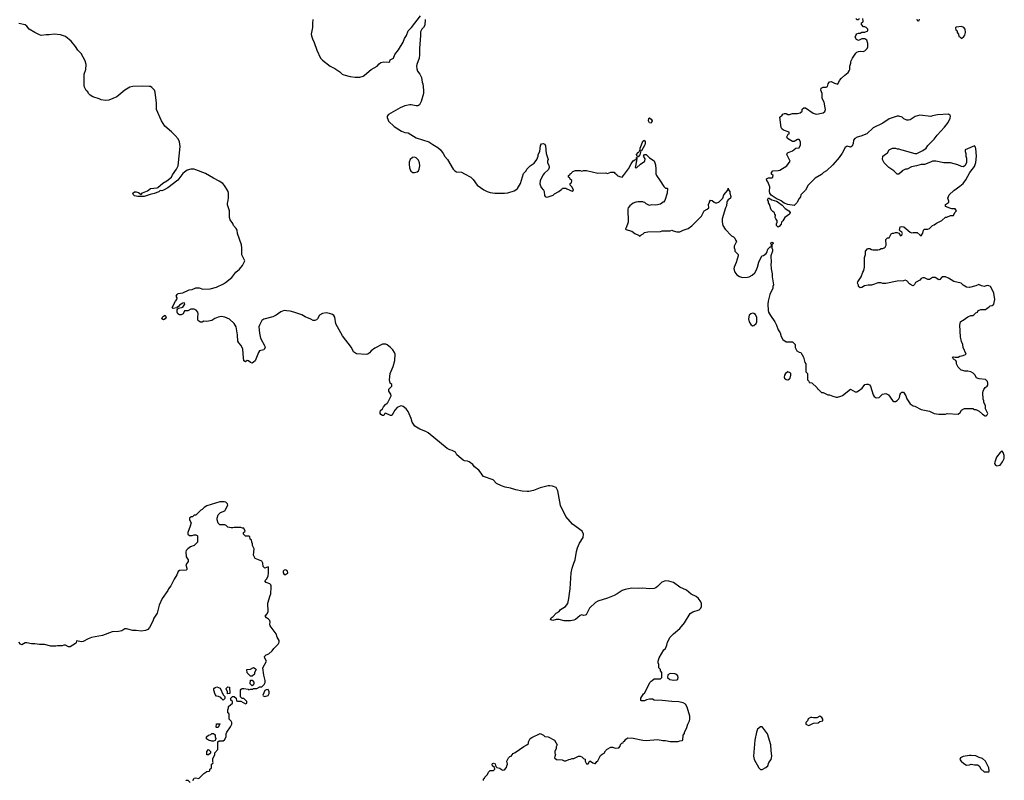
# Model space of a CAD drawing. Header units: inches. Extents: x 2386215 to 2556187, y 580866 to 760840.
# Tile 18 of 203: x 2476682 to 2488922, y 612810 to 622268. Entities that reach past the tile are written whole.
import ezdxf

# ---------------------------------------------------------------- set-up
doc = ezdxf.new("R2010")
doc.units = ezdxf.units.IN
doc.header["$MEASUREMENT"] = 0
for name, color, linetype in [('C4671', 7, 'Continuous'), ('C4672', 7, 'Continuous'), ('C4681', 7, 'Continuous'), ('C4682', 7, 'Continuous')]:
    doc.layers.add(name, color=color, linetype=linetype)

msp = doc.modelspace()

# ---------------------------------------------------------------- linework, layer by layer
at = {"layer": 'C4671', "color": 5}
for points, elevation in [([(2480000, 618648), (2479970, 618650), (2479930, 618637), (2479870, 618594), (2479830, 618573), (2479717, 618543), (2479693, 618527), (2479678, 618502), (2479661, 618470), (2479656, 618450), (2479665, 618370), (2479677, 618310), (2479731, 618210), (2479732, 618190), (2479716, 618164), (2479665, 618150), (2479651, 618130), (2479610, 618028), (2479590, 618008), (2479570, 617998), (2479550, 618006), (2479528, 618028), (2479510, 618029), (2479490, 618015), (2479470, 618028), (2479463, 618063), (2479457, 618170), (2479436, 618216), (2479404, 618250), (2479393, 618270), (2479389, 618349), (2479374, 618450), (2479349, 618490), (2479290, 618544), (2479230, 618569), (2479190, 618577), (2479150, 618569), (2479108, 618552), (2479069, 618529), (2479010, 618515), (2478970, 618518), (2478950, 618509), (2478929, 618509), (2478910, 618518), (2478898, 618530), (2478895, 618570), (2478899, 618610), (2478895, 618630), (2478875, 618655), (2478850, 618669), (2478810, 618669), (2478770, 618648), (2478730, 618646), (2478712, 618610), (2478690, 618599), (2478670, 618599), (2478646, 618610), (2478639, 618630), (2478640, 618660), (2478646, 618674), (2478658, 618682), (2478710, 618692), (2478734, 618730), (2478730, 618746), (2478710, 618742), (2478670, 618718), (2478658, 618702), (2478634, 618690), (2478634, 618686), (2478590, 618678), (2478582, 618682), (2478578, 618690), (2478618, 618770), (2478635, 618790), (2478638, 618810), (2478628, 618830), (2478638, 618850), (2478650, 618862), (2478709, 618871), (2478790, 618907), (2478826, 618914), (2478870, 618935), (2478914, 618934), (2478957, 618917), (2479050, 618921), (2479130, 618943), (2479217, 618983), (2479241, 618999), (2479317, 619063), (2479370, 619127), (2479415, 619165), (2479453, 619210), (2479482, 619270), (2479450, 619326), (2479445, 619345), (2479445, 619430), (2479439, 619470), (2479389, 619609), (2479384, 619650), (2479372, 619672), (2479339, 619710), (2479333, 619733), (2479300, 619780), (2479289, 619810), (2479289, 619890), (2479265, 619965), (2479265, 619990), (2479268, 620000)], 40), ([(2478834, 612810), (2478850, 612836), (2478870, 612841), (2478910, 612834), (2478970, 612896), (2479010, 612918), (2479036, 612924), (2479046, 612930), (2479046, 612950), (2479062, 612958), (2479066, 612970), (2479068, 613010), (2479082, 613018), (2479086, 613030), (2479082, 613042), (2479083, 613077), (2479108, 613130), (2479108, 613152), (2479147, 613193), (2479146, 613290), (2479160, 613300), (2479210, 613302), (2479228, 613312), (2479248, 613350), (2479248, 613388), (2479255, 613410), (2479303, 613477), (2479318, 613510), (2479318, 613530), (2479310, 613546), (2479286, 613570), (2479286, 613630), (2479282, 613642), (2479268, 613650), (2479268, 613688), (2479278, 613710), (2479278, 613730), (2479326, 613770), (2479326, 613790), (2479308, 613808), (2479308, 613832), (2479327, 613853), (2479350, 613854), (2479374, 613830), (2479378, 613798), (2479390, 613794), (2479430, 613794), (2479490, 613762), (2479496, 613764), (2479506, 613770), (2479506, 613790), (2479470, 613826), (2479447, 613827), (2479426, 613850), (2479426, 613930), (2479436, 613944), (2479449, 613951), (2479470, 613951), (2479522, 613942), (2479530, 613934), (2479550, 613942), (2479576, 613944), (2479590, 613954), (2479630, 613952), (2479668, 613972), (2479690, 613974), (2479720, 614000), (2479735, 614025), (2479735, 614050), (2479716, 614116), (2479706, 614210), (2479748, 614290), (2479728, 614330), (2479726, 614350), (2479746, 614370), (2479778, 614382), (2479820, 614420), (2479842, 614450), (2479896, 614504), (2479909, 614530), (2479909, 614550), (2479882, 614590), (2479869, 614630), (2479797, 614730), (2479793, 614750), (2479796, 614776), (2479790, 614798), (2479776, 614816), (2479748, 614830), (2479735, 614850), (2479758, 614882), (2479769, 614910), (2479766, 615014), (2479794, 615110), (2479804, 615130), (2479809, 615210), (2479809, 615230), (2479803, 615243), (2479790, 615255), (2479746, 615270), (2479728, 615290), (2479748, 615312), (2479769, 615350), (2479775, 615390), (2479776, 615456), (2479770, 615466), (2479730, 615448), (2479710, 615468), (2479705, 615510), (2479694, 615534), (2479608, 615570), (2479589, 615610), (2479598, 615690), (2479578, 615730), (2479578, 615750), (2479566, 615770), (2479562, 615802), (2479546, 615810), (2479542, 615842), (2479530, 615846), (2479490, 615846), (2479466, 615870), (2479466, 615890), (2479486, 615910), (2479470, 615946), (2479450, 615946), (2479430, 615955), (2479350, 615955), (2479330, 615949), (2479309, 615949), (2479270, 615958), (2479250, 615978), (2479230, 615989), (2479169, 615989), (2479149, 616009), (2479135, 616050), (2479135, 616070), (2479149, 616110), (2479180, 616140), (2479230, 616162), (2479238, 616170), (2479268, 616230), (2479266, 616250), (2479246, 616270), (2479225, 616275), (2479170, 616275), (2479010, 616222), (2478977, 616203), (2478950, 616178), (2478932, 616168), (2478870, 616106), (2478850, 616106), (2478832, 616088), (2478813, 616087), (2478794, 616070), (2478794, 616050), (2478812, 616010), (2478802, 615970), (2478773, 615893), (2478773, 615873), (2478793, 615853), (2478827, 615853), (2478850, 615862), (2478870, 615862), (2478890, 615854), (2478894, 615850), (2478892, 615770), (2478851, 615729), (2478806, 615714), (2478770, 615689), (2478751, 615670), (2478746, 615650), (2478751, 615590), (2478776, 615550), (2478776, 615530), (2478747, 615490), (2478758, 615450), (2478758, 615430), (2478750, 615424), (2478670, 615419), (2478653, 615407), (2478636, 615364), (2478601, 615310), (2478559, 615230), (2478530, 615190), (2478522, 615170), (2478451, 615070), (2478416, 614990), (2478391, 614890), (2478350, 614828), (2478336, 614790), (2478296, 614710), (2478274, 614686), (2478247, 614673), (2478190, 614665), (2478130, 614674), (2478090, 614674), (2478010, 614693), (2477990, 614693), (2477950, 614669), (2477910, 614661), (2477830, 614655), (2477710, 614609), (2477574, 614586), (2477531, 614569), (2477470, 614535), (2477450, 614534), (2477390, 614546), (2477382, 614518), (2477374, 614510), (2477310, 614469), (2477289, 614469), (2477250, 614489), (2477230, 614489), (2477210, 614482), (2477150, 614484), (2477130, 614479), (2477070, 614479), (2476990, 614499), (2476930, 614499), (2476869, 614509), (2476829, 614509), (2476770, 614521), (2476750, 614519), (2476710, 614496), (2476690, 614503), (2476670, 614529)], 60), ([(2480000, 615421), (2479990, 615429), (2479970, 615424), (2479959, 615410), (2479956, 615390), (2479970, 615371), (2479990, 615371), (2480000, 615378)], 60), ([(2478754, 612806), (2478750, 612814), (2478770, 612811), (2478803, 612783)], 60)]:
    msp.add_lwpolyline(points, dxfattribs=dict(at, elevation=elevation))
for points, elevation in [([(2478470, 618538), (2478449, 618550), (2478458, 618570), (2478470, 618582), (2478492, 618592), (2478502, 618570), (2478490, 618548)], 40), ([(2479550, 614106), (2479510, 614146), (2479506, 614190), (2479550, 614192), (2479590, 614212), (2479610, 614202), (2479622, 614190), (2479602, 614150), (2479602, 614130), (2479570, 614106)], 60), ([(2479210, 613809), (2479190, 613826), (2479182, 613842), (2479154, 613854), (2479130, 613855), (2479110, 613878), (2479094, 613930), (2479094, 613950), (2479110, 613966), (2479131, 613971), (2479175, 613955), (2479210, 613874), (2479232, 613852), (2479230, 613826)], 60), ([(2479267, 613887), (2479266, 613910), (2479248, 613948), (2479248, 613952), (2479269, 613971), (2479292, 613970), (2479294, 613890), (2479290, 613888)], 60), ([(2479570, 613986), (2479549, 614009), (2479550, 614054), (2479570, 614054), (2479592, 614030), (2479592, 614008)], 60), ([(2479770, 613938), (2479744, 613936), (2479730, 613926), (2479705, 613870), (2479710, 613862), (2479730, 613852), (2479770, 613865), (2479782, 613890), (2479782, 613910), (2479775, 613930)], 60), ([(2479130, 613466), (2479126, 613470), (2479128, 613512), (2479170, 613514), (2479172, 613508), (2479162, 613498), (2479150, 613466)], 60), ([(2479070, 613298), (2479030, 613309), (2479006, 613326), (2479004, 613350), (2479030, 613371), (2479059, 613381), (2479070, 613392), (2479090, 613394), (2479110, 613374), (2479112, 613350), (2479122, 613330), (2479110, 613306), (2479090, 613298)], 60), ([(2479030, 613126), (2479009, 613129), (2479008, 613170), (2479030, 613192), (2479052, 613170), (2479052, 613148)], 60)]:
    msp.add_lwpolyline(points, close=True, dxfattribs=dict(at, elevation=elevation))
at = {"layer": 'C4672', "color": 5, "elevation": 40}
msp.add_lwpolyline([(2479268, 620000), (2479279, 620050), (2479277, 620110), (2479272, 620130), (2479227, 620207), (2479207, 620230), (2479162, 620262), (2479090, 620299), (2478990, 620357), (2478870, 620402), (2478850, 620408), (2478810, 620410), (2478764, 620396), (2478730, 620373), (2478710, 620354), (2478648, 620272), (2478523, 620177), (2478470, 620150), (2478450, 620142), (2478430, 620143), (2478410, 620129), (2478354, 620106), (2478304, 620096), (2478230, 620068), (2478150, 620069), (2478110, 620079), (2478095, 620090), (2478089, 620110), (2478110, 620126), (2478130, 620127), (2478159, 620119), (2478190, 620094), (2478210, 620114), (2478270, 620138), (2478310, 620167), (2478390, 620176), (2478399, 620181), (2478463, 620237), (2478510, 620264), (2478570, 620311), (2478582, 620338), (2478633, 620410), (2478653, 620450), (2478675, 620690), (2478670, 620750), (2478650, 620786), (2478613, 620830), (2478570, 620874), (2478486, 620946), (2478445, 621010), (2478383, 621150), (2478381, 621230), (2478365, 621365), (2478356, 621390), (2478326, 621426), (2478310, 621436), (2478290, 621439), (2478210, 621441), (2478090, 621436), (2478050, 621430), (2477990, 621390), (2477890, 621310), (2477790, 621269), (2477750, 621264), (2477693, 621273), (2477670, 621285), (2477590, 621310), (2477558, 621330), (2477538, 621350), (2477529, 621369), (2477510, 621386), (2477487, 621427), (2477484, 621450), (2477484, 621590), (2477502, 621650), (2477507, 621710), (2477496, 621756), (2477446, 621846), (2477404, 621890), (2477375, 621935), (2477322, 622002), (2477250, 622060), (2477190, 622079), (2477110, 622088), (2477050, 622078), (2477010, 622079), (2476950, 622073), (2476930, 622079), (2476869, 622109), (2476801, 622150), (2476770, 622189), (2476750, 622205), (2476670, 622222)], dxfattribs=at)
at = {"layer": 'C4681', "color": 5}
for points, elevation in [([(2484349, 620000), (2484341, 619999), (2484310, 619985), (2484266, 619954), (2484246, 619930), (2484241, 619910), (2484246, 619750), (2484222, 619678), (2484214, 619670), (2484218, 619658), (2484290, 619638), (2484330, 619611), (2484374, 619590), (2484390, 619574), (2484396, 619584), (2484434, 619606), (2484450, 619622), (2484489, 619631), (2484647, 619633), (2484670, 619642), (2484770, 619642), (2484790, 619651), (2484804, 619644), (2484850, 619631), (2484890, 619631), (2484930, 619651), (2484990, 619671), (2485036, 619704), (2485156, 619824), (2485190, 619890), (2485229, 619911), (2485249, 619930), (2485245, 619970), (2485256, 620000)], 40), ([(2484684, 620000), (2484682, 619998), (2484647, 619973), (2484590, 619962), (2484530, 619966), (2484510, 619958), (2484470, 619978), (2484453, 619993), (2484435, 620000)], 40), ([(2485317, 620000), (2485330, 619991), (2485350, 619991), (2485370, 619998), (2485372, 620000)], 40), ([(2485474, 620000), (2485467, 619953), (2485456, 619930), (2485416, 619790), (2485415, 619755), (2485421, 619710), (2485450, 619662), (2485530, 619582), (2485554, 619570), (2485574, 619550), (2485584, 619524), (2485594, 619510), (2485562, 619450), (2485562, 619430), (2485572, 619412), (2485574, 619390), (2485612, 619350), (2485612, 619330), (2485588, 619250), (2485562, 619190), (2485559, 619170), (2485570, 619130), (2485595, 619095), (2485630, 619074), (2485653, 619067), (2485670, 619064), (2485730, 619067), (2485750, 619071), (2485789, 619091), (2485819, 619121), (2485837, 619150), (2485854, 619190), (2485870, 619254), (2485908, 619330), (2485930, 619334), (2485960, 619360), (2485970, 619374), (2485984, 619416), (2486010, 619442), (2486018, 619442), (2486026, 619450), (2486026, 619470), (2486018, 619490), (2486023, 619497), (2486030, 619502), (2486050, 619494), (2486050, 619486), (2486033, 619467), (2486031, 619430), (2486042, 619410), (2486042, 619390), (2486019, 619330), (2486022, 619250), (2486019, 619230), (2486025, 619170), (2486038, 619110), (2486038, 619070), (2486051, 618970), (2486045, 618950), (2486045, 618930), (2486006, 618850), (2485986, 618770), (2485981, 618730), (2485985, 618650), (2485991, 618630), (2486016, 618590), (2486071, 618510), (2486091, 618470), (2486111, 618411), (2486134, 618374), (2486148, 618330), (2486168, 618290), (2486210, 618264), (2486290, 618262), (2486322, 618230), (2486322, 618190), (2486342, 618150), (2486370, 618132), (2486392, 618130), (2486425, 618070), (2486444, 618004), (2486454, 617990), (2486454, 617890), (2486474, 617870), (2486474, 617790), (2486493, 617773), (2486498, 617758), (2486530, 617754), (2486594, 617690), (2486598, 617678), (2486610, 617674), (2486650, 617634), (2486672, 617632), (2486730, 617602), (2486750, 617602), (2486790, 617585), (2486830, 617576), (2486850, 617576), (2486890, 617586), (2486910, 617596), (2487010, 617674), (2487070, 617642), (2487090, 617642), (2487110, 617652), (2487153, 617687), (2487190, 617731), (2487210, 617738), (2487230, 617738), (2487246, 617726), (2487258, 617710), (2487290, 617602), (2487303, 617583), (2487330, 617565), (2487366, 617570), (2487409, 617611), (2487450, 617622), (2487484, 617604), (2487530, 617532), (2487550, 617522), (2487570, 617522), (2487589, 617531), (2487610, 617552), (2487619, 617570), (2487626, 617610), (2487636, 617624), (2487650, 617638), (2487670, 617636), (2487696, 617590), (2487710, 617552), (2487752, 617490), (2487790, 617466), (2487810, 617461), (2487890, 617421), (2487990, 617401), (2488050, 617371), (2488110, 617363), (2488190, 617365), (2488210, 617371), (2488350, 617365), (2488375, 617385), (2488390, 617412), (2488428, 617432), (2488530, 617432), (2488550, 617422), (2488570, 617422), (2488610, 617402), (2488650, 617362), (2488684, 617344), (2488696, 617344), (2488710, 617354), (2488718, 617370), (2488688, 617428), (2488688, 617470), (2488668, 617510), (2488667, 617527), (2488658, 617550), (2488655, 617630), (2488658, 617650), (2488668, 617670), (2488686, 617694), (2488709, 617710), (2488716, 617724), (2488719, 617750), (2488715, 617770), (2488690, 617793), (2488610, 617802), (2488586, 617810), (2488576, 617816), (2488554, 617854), (2488534, 617874), (2488506, 617890), (2488470, 617898), (2488430, 617898), (2488407, 617907), (2488386, 617910), (2488350, 617946), (2488326, 617990), (2488326, 618010), (2488318, 618030), (2488290, 618048), (2488278, 618070), (2488290, 618078), (2488310, 618071), (2488350, 618071), (2488370, 618083), (2488410, 618091), (2488446, 618110), (2488409, 618190), (2488408, 618230), (2488390, 618266), (2488376, 618324), (2488369, 618470), (2488378, 618510), (2488395, 618525), (2488410, 618531), (2488470, 618572), (2488506, 618590), (2488530, 618591), (2488543, 618597), (2488570, 618622), (2488589, 618631), (2488598, 618650), (2488610, 618658), (2488630, 618665), (2488690, 618665), (2488710, 618682), (2488730, 618692), (2488748, 618710), (2488770, 618716), (2488790, 618731), (2488798, 618750), (2488804, 618790), (2488790, 618868), (2488773, 618913), (2488750, 618949), (2488730, 618959), (2488710, 618962), (2488670, 618949), (2488638, 618958), (2488605, 618975), (2488570, 618958), (2488490, 618939), (2488450, 618942), (2488410, 618968), (2488386, 618990), (2488294, 619014), (2488230, 619055), (2488190, 619069), (2488151, 619069), (2488122, 619038), (2488110, 619035), (2488064, 619064), (2488030, 619064), (2487990, 619038), (2487970, 619038), (2487930, 619058), (2487910, 619058), (2487890, 619048), (2487870, 619028), (2487820, 619000), (2487805, 618975), (2487790, 618958), (2487770, 618966), (2487745, 618985), (2487710, 619022), (2487690, 619029), (2487670, 619022), (2487590, 619015), (2487449, 618989), (2487410, 618989), (2487390, 618998), (2487350, 618998), (2487310, 618978), (2487270, 618969), (2487228, 618968), (2487183, 618957), (2487150, 618939), (2487130, 618935), (2487109, 618949), (2487109, 618969), (2487095, 618990), (2487102, 619010), (2487142, 619070), (2487162, 619130), (2487174, 619150), (2487182, 619190), (2487182, 619310), (2487198, 619350), (2487195, 619390), (2487220, 619420), (2487230, 619425), (2487250, 619425), (2487270, 619411), (2487288, 619408), (2487350, 619407), (2487370, 619411), (2487390, 619425), (2487410, 619425), (2487430, 619432), (2487440, 619440), (2487455, 619465), (2487450, 619534), (2487470, 619554), (2487490, 619554), (2487516, 619604), (2487530, 619612), (2487550, 619612), (2487570, 619622), (2487590, 619622), (2487612, 619612), (2487630, 619582), (2487650, 619594), (2487655, 619610), (2487650, 619626), (2487622, 619642), (2487618, 619650), (2487629, 619691), (2487643, 619697), (2487671, 619691), (2487750, 619626), (2487770, 619618), (2487790, 619622), (2487840, 619620), (2487874, 619590), (2487890, 619582), (2487910, 619614), (2487918, 619650), (2487930, 619662), (2487970, 619665), (2487990, 619672), (2488029, 619711), (2488050, 619718), (2488080, 619740), (2488146, 619770), (2488190, 619812), (2488207, 619813), (2488253, 619833), (2488290, 619834), (2488308, 619872), (2488326, 619890), (2488310, 619918), (2488270, 619918), (2488243, 619923), (2488190, 619946), (2488189, 619971), (2488230, 619994), (2488231, 620000)], 40), ([(2486110, 620000), (2486116, 619996), (2486162, 619962), (2486199, 619919), (2486242, 619890), (2486258, 619870), (2486252, 619850), (2486192, 619808), (2486170, 619766), (2486154, 619750), (2486150, 619726), (2486124, 619696), (2486110, 619688), (2486089, 619710), (2486088, 619730), (2486098, 619750), (2486098, 619770), (2486082, 619790), (2486075, 619810), (2486076, 619836), (2486068, 619850), (2486067, 619867), (2486043, 619883), (2486025, 619905), (2486002, 619970), (2485989, 619990), (2485989, 620000)], 40), ([(2486347, 620000), (2486342, 619990), (2486310, 619958), (2486229, 619969), (2486185, 619985), (2486167, 620000)], 40), ([(2482447, 612807), (2482446, 612830), (2482462, 612838), (2482466, 612850), (2482496, 612884), (2482508, 612910), (2482530, 612932), (2482570, 612932), (2482588, 612950), (2482586, 612970), (2482558, 612990), (2482555, 613010), (2482561, 613019), (2482570, 613025), (2482594, 613014), (2482602, 612982), (2482614, 612970), (2482650, 612961), (2482670, 612946), (2482690, 612938), (2482710, 612942), (2482735, 612970), (2482738, 612990), (2482748, 613010), (2482738, 613050), (2482758, 613090), (2482775, 613105), (2482790, 613112), (2482816, 613144), (2482843, 613157), (2482950, 613231), (2482988, 613252), (2483006, 613270), (2483008, 613290), (2483029, 613330), (2483050, 613342), (2483150, 613391), (2483192, 613372), (2483210, 613354), (2483250, 613352), (2483331, 613311), (2483362, 613250), (2483352, 613228), (2483350, 613206), (2483334, 613170), (2483334, 613150), (2483342, 613130), (2483333, 613107), (2483332, 613090), (2483354, 613070), (2483424, 613064), (2483450, 613054), (2483470, 613054), (2483509, 613071), (2483530, 613072), (2483550, 613082), (2483570, 613082), (2483630, 613112), (2483650, 613112), (2483670, 613102), (2483690, 613082), (2483710, 613074), (2483712, 613050), (2483730, 613014), (2483750, 613014), (2483770, 613051), (2483790, 613042), (2483806, 613026), (2483830, 613018), (2483839, 613021), (2483856, 613044), (2483868, 613052), (2483903, 613117), (2483923, 613137), (2483946, 613150), (2483963, 613177), (2483983, 613197), (2484030, 613222), (2484050, 613222), (2484090, 613212), (2484130, 613214), (2484147, 613233), (2484150, 613254), (2484167, 613273), (2484182, 613278), (2484190, 613294), (2484202, 613298), (2484216, 613324), (2484243, 613337), (2484310, 613336), (2484430, 613311), (2484470, 613307), (2484610, 613316), (2484675, 613305), (2484710, 613305), (2484770, 613291), (2484867, 613293), (2484890, 613302), (2484916, 613304), (2484926, 613310), (2484928, 613370), (2484947, 613393), (2484948, 613410), (2484970, 613454), (2484989, 613510), (2485009, 613550), (2485013, 613570), (2485012, 613610), (2484981, 613721), (2484957, 613757), (2484930, 613775), (2484874, 613786), (2484789, 613789), (2484670, 613804), (2484570, 613809), (2484550, 613818), (2484510, 613818), (2484474, 613810), (2484450, 613799), (2484410, 613798), (2484403, 613803), (2484402, 613830), (2484436, 613884), (2484450, 613894), (2484518, 614030), (2484530, 614042), (2484546, 614050), (2484570, 614072), (2484650, 614074), (2484666, 614090), (2484666, 614150), (2484646, 614170), (2484646, 614190), (2484628, 614208), (2484626, 614250), (2484618, 614270), (2484618, 614290), (2484630, 614334), (2484690, 614432), (2484709, 614451), (2484728, 614490), (2484735, 614530), (2484770, 614592), (2484809, 614631), (2484890, 614698), (2484945, 614770), (2485017, 614883), (2485050, 614904), (2485129, 614930), (2485150, 614951), (2485158, 614970), (2485158, 615010), (2485150, 615030), (2485122, 615070), (2485090, 615096), (2485030, 615123), (2484973, 615173), (2484890, 615214), (2484810, 615268), (2484750, 615288), (2484710, 615290), (2484665, 615275), (2484610, 615219), (2484590, 615204), (2484570, 615197), (2484510, 615193), (2484430, 615199), (2484370, 615194), (2484290, 615199), (2484210, 615183), (2484171, 615169), (2484111, 615129), (2484070, 615110), (2483990, 615077), (2483870, 615039), (2483838, 615022), (2483765, 614950), (2483722, 614870), (2483710, 614862), (2483690, 614858), (2483670, 614868), (2483650, 614858), (2483592, 614810), (2483570, 614802), (2483530, 614795), (2483450, 614795), (2483390, 614808), (2483350, 614808), (2483310, 614799), (2483285, 614805), (2483282, 614810), (2483289, 614831), (2483313, 614847), (2483349, 614890), (2483390, 614911), (2483406, 614934), (2483469, 614970), (2483495, 615010), (2483509, 615070), (2483515, 615135), (2483525, 615190), (2483537, 615390), (2483549, 615450), (2483569, 615511), (2483589, 615550), (2483605, 615655), (2483618, 615702), (2483640, 615760), (2483688, 615830), (2483689, 615870), (2483674, 615910), (2483554, 615994), (2483473, 616090), (2483406, 616226), (2483370, 616410), (2483349, 616450), (2483306, 616466), (2483272, 616472), (2483250, 616470), (2483152, 616448), (2483070, 616415), (2483010, 616401), (2482990, 616401), (2482930, 616407), (2482850, 616424), (2482784, 616444), (2482717, 616457), (2482673, 616473), (2482610, 616503), (2482567, 616547), (2482449, 616590), (2482430, 616610), (2482419, 616630), (2482390, 616665), (2482335, 616710), (2482317, 616737), (2482270, 616769), (2482250, 616777), (2482210, 616783), (2482195, 616790), (2482168, 616810), (2482118, 616858), (2482099, 616890), (2482058, 616910), (2482030, 616918), (2481998, 616938), (2481760, 617130), (2481730, 617147), (2481656, 617176), (2481595, 617215), (2481562, 617262), (2481548, 617310), (2481510, 617395), (2481488, 617428), (2481450, 617459), (2481430, 617465), (2481410, 617461), (2481376, 617444), (2481347, 617413), (2481310, 617348), (2481290, 617348), (2481230, 617374), (2481222, 617370), (2481210, 617346), (2481190, 617348), (2481170, 617359), (2481163, 617370), (2481161, 617390), (2481169, 617410), (2481192, 617428), (2481205, 617455), (2481230, 617485), (2481250, 617498), (2481259, 617510), (2481298, 617590), (2481295, 617610), (2481269, 617650), (2481270, 617674), (2481306, 617710), (2481306, 617730), (2481289, 617749), (2481279, 617790), (2481289, 617870), (2481325, 617955), (2481345, 618030), (2481350, 618110), (2481343, 618130), (2481322, 618162), (2481293, 618193), (2481250, 618224), (2481232, 618232), (2481190, 618232), (2481095, 618185), (2481050, 618150), (2481030, 618124), (2481010, 618109), (2480990, 618104), (2480870, 618115), (2480830, 618138), (2480806, 618190), (2480696, 618336), (2480610, 618488), (2480599, 618570), (2480589, 618589), (2480570, 618601), (2480534, 618614), (2480490, 618623), (2480445, 618615), (2480407, 618593), (2480382, 618550), (2480370, 618538), (2480350, 618526), (2480330, 618526), (2480303, 618543), (2480230, 618574), (2480190, 618597), (2480090, 618632), (2480045, 618645), (2480000, 618648)], 40), ([(2480000, 615378), (2480010, 615386), (2480014, 615390), (2480013, 615410), (2480000, 615421)], 60)]:
    msp.add_lwpolyline(points, dxfattribs=dict(at, elevation=elevation))
at = {"layer": 'C4681', "color": 5, "elevation": 40}
for points in [[(2485790, 618618), (2485770, 618612), (2485750, 618593), (2485743, 618550), (2485750, 618510), (2485770, 618476), (2485790, 618462), (2485810, 618466), (2485837, 618490), (2485847, 618510), (2485847, 618567), (2485830, 618604), (2485810, 618615)], [(2486230, 617889), (2486203, 617870), (2486191, 617850), (2486184, 617824), (2486191, 617810), (2486210, 617796), (2486230, 617791), (2486250, 617801), (2486259, 617810), (2486269, 617850), (2486269, 617869), (2486258, 617878)], [(2488890, 616906), (2488870, 616888), (2488826, 616830), (2488805, 616765), (2488802, 616750), (2488812, 616730), (2488830, 616721), (2488850, 616726), (2488870, 616731), (2488901, 616770), (2488922, 616810), (2488922, 616850), (2488914, 616874), (2488908, 616888)], [(2484770, 614138), (2484738, 614122), (2484734, 614090), (2484766, 614066), (2484810, 614056), (2484850, 614061), (2484862, 614070), (2484869, 614090), (2484862, 614110), (2484838, 614130), (2484825, 614135)], [(2486630, 613609), (2486590, 613588), (2486550, 613588), (2486530, 613593), (2486514, 613590), (2486485, 613575), (2486474, 613550), (2486454, 613530), (2486454, 613510), (2486470, 613502), (2486490, 613494), (2486510, 613502), (2486550, 613522), (2486610, 613525), (2486630, 613542), (2486666, 613550), (2486668, 613570), (2486655, 613590)], [(2485910, 613475), (2485890, 613475), (2485854, 613446), (2485841, 613410), (2485822, 613310), (2485805, 613110), (2485814, 613070), (2485870, 612965), (2485890, 612946), (2485910, 612946), (2485958, 612970), (2485982, 612990), (2485995, 613030), (2486022, 613070), (2486034, 613110), (2486023, 613183), (2486021, 613250), (2485979, 613390), (2485918, 613470)], [(2488510, 613121), (2488490, 613121), (2488410, 613106), (2488378, 613090), (2488371, 613070), (2488385, 613050), (2488418, 613018), (2488450, 612998), (2488490, 613002), (2488510, 613011), (2488550, 613002), (2488590, 613002), (2488611, 612991), (2488630, 612954), (2488670, 612914), (2488730, 612914), (2488735, 612930), (2488730, 612966), (2488690, 613048), (2488650, 613082), (2488610, 613095), (2488570, 613115)]]:
    msp.add_lwpolyline(points, close=True, dxfattribs=at)
at = {"layer": 'C4682', "color": 5, "elevation": 40}
for points in [[(2480328, 622270), (2480321, 622221), (2480323, 622170), (2480307, 622090), (2480309, 622069), (2480322, 622030), (2480344, 621984), (2480374, 621890), (2480421, 621790), (2480445, 621765), (2480542, 621690), (2480600, 621660), (2480660, 621620), (2480690, 621591), (2480710, 621584), (2480790, 621562), (2480854, 621554), (2480910, 621555), (2480950, 621564), (2480970, 621577), (2481050, 621650), (2481125, 621690), (2481150, 621719), (2481170, 621734), (2481210, 621743), (2481270, 621738), (2481282, 621750), (2481288, 621770), (2481330, 621791), (2481346, 621834), (2481390, 621894), (2481449, 621990), (2481465, 622035), (2481489, 622070), (2481512, 622128), (2481553, 622170), (2481663, 622317)], [(2481724, 622270), (2481719, 622201), (2481702, 622170), (2481682, 622150), (2481665, 622115), (2481666, 622070), (2481654, 621910), (2481654, 621830), (2481647, 621790), (2481617, 621710), (2481614, 621690), (2481617, 621657), (2481628, 621628), (2481656, 621590), (2481676, 621550), (2481687, 621490), (2481695, 621470), (2481703, 621390), (2481701, 621350), (2481671, 621249), (2481651, 621209), (2481640, 621200), (2481630, 621195), (2481610, 621195), (2481550, 621209), (2481530, 621209), (2481470, 621197), (2481410, 621174), (2481266, 621090), (2481251, 621069), (2481251, 621050), (2481257, 621030), (2481268, 621008), (2481339, 620939), (2481430, 620881), (2481470, 620867), (2481510, 620861), (2481610, 620798), (2481770, 620751), (2481817, 620717), (2481880, 620680), (2481911, 620651), (2481945, 620605), (2481966, 620566), (2482002, 620530), (2482072, 620410), (2482092, 620390), (2482110, 620378), (2482174, 620374), (2482210, 620351), (2482290, 620311), (2482320, 620280), (2482370, 620211), (2482450, 620154), (2482493, 620133), (2482530, 620121), (2482590, 620111), (2482710, 620111), (2482750, 620115), (2482830, 620139), (2482850, 620151), (2482870, 620171), (2482909, 620230), (2482946, 620354), (2482978, 620390), (2482988, 620410), (2483028, 620450), (2483077, 620483), (2483109, 620531), (2483128, 620570), (2483129, 620591), (2483148, 620630), (2483155, 620705), (2483170, 620726), (2483190, 620727), (2483210, 620721), (2483220, 620700), (2483226, 620606), (2483251, 620530), (2483242, 620510), (2483242, 620490), (2483260, 620460), (2483262, 620430), (2483256, 620404), (2483203, 620357), (2483187, 620333), (2483154, 620266), (2483148, 620228), (2483163, 620183), (2483192, 620150), (2483202, 620130), (2483204, 620084), (2483214, 620070), (2483230, 620062), (2483250, 620065), (2483314, 620086), (2483330, 620102), (2483386, 620130), (2483410, 620154), (2483422, 620158), (2483430, 620172), (2483470, 620174), (2483484, 620164), (2483550, 620134), (2483566, 620150), (2483550, 620186), (2483526, 620210), (2483527, 620233), (2483542, 620238), (2483546, 620270), (2483527, 620287), (2483522, 620302), (2483506, 620310), (2483506, 620330), (2483522, 620338), (2483526, 620350), (2483542, 620358), (2483546, 620370), (2483560, 620380), (2483590, 620391), (2483650, 620391), (2483670, 620385), (2483690, 620391), (2483730, 620391), (2483870, 620361), (2483970, 620362), (2483990, 620354), (2484030, 620372), (2484070, 620372), (2484080, 620360), (2484104, 620344), (2484111, 620331), (2484138, 620318), (2484170, 620311), (2484190, 620331), (2484250, 620414), (2484283, 620477), (2484309, 620511), (2484330, 620527), (2484348, 620532), (2484350, 620554), (2484354, 620554), (2484351, 620510), (2484344, 620496), (2484339, 620441), (2484334, 620434), (2484334, 620430), (2484350, 620426), (2484398, 620470), (2484455, 620510), (2484456, 620536), (2484438, 620570), (2484450, 620592), (2484470, 620592), (2484512, 620552), (2484571, 620511), (2484584, 620464), (2484591, 620410), (2484591, 620350), (2484598, 620330), (2484645, 620265), (2484690, 620194), (2484710, 620174), (2484730, 620174), (2484734, 620170), (2484731, 620110), (2484700, 620020), (2484684, 620000)], [(2486167, 620000), (2486150, 620014), (2486084, 620044), (2486037, 620077), (2486025, 620085), (2486009, 620110), (2486004, 620130), (2486008, 620188), (2485982, 620250), (2485968, 620270), (2485966, 620290), (2485990, 620302), (2486030, 620302), (2486046, 620310), (2486048, 620330), (2486029, 620349), (2486026, 620370), (2486046, 620390), (2486110, 620391), (2486130, 620398), (2486218, 620450), (2486258, 620510), (2486218, 620590), (2486227, 620613), (2486290, 620638), (2486330, 620672), (2486370, 620674), (2486389, 620710), (2486389, 620750), (2486370, 620778), (2486350, 620778), (2486310, 620755), (2486290, 620755), (2486226, 620790), (2486218, 620810), (2486236, 620844), (2486246, 620850), (2486246, 620870), (2486175, 620895), (2486158, 620910), (2486149, 620929), (2486130, 621054), (2486160, 621080), (2486170, 621094), (2486190, 621102), (2486210, 621102), (2486230, 621091), (2486250, 621091), (2486290, 621101), (2486350, 621101), (2486386, 621110), (2486408, 621130), (2486410, 621154), (2486430, 621174), (2486450, 621172), (2486545, 621105), (2486570, 621097), (2486590, 621094), (2486650, 621106), (2486669, 621111), (2486690, 621125), (2486699, 621150), (2486697, 621170), (2486684, 621244), (2486658, 621290), (2486658, 621350), (2486642, 621390), (2486644, 621416), (2486669, 621431), (2486709, 621431), (2486722, 621438), (2486734, 621470), (2486750, 621496), (2486770, 621499), (2486810, 621480), (2486852, 621468), (2486874, 621510), (2486899, 621541), (2486940, 621580), (2486982, 621610), (2486995, 621630), (2487002, 621650), (2487002, 621690), (2487014, 621726), (2487015, 621750), (2487035, 621790), (2487075, 621850), (2487090, 621865), (2487109, 621871), (2487130, 621876), (2487168, 621872), (2487190, 621882), (2487218, 621910), (2487226, 621930), (2487226, 621970), (2487215, 622015), (2487190, 622028), (2487150, 622028), (2487109, 622009), (2487083, 622023), (2487069, 622049), (2487075, 622070), (2487090, 622092), (2487110, 622102), (2487130, 622102), (2487149, 622111), (2487190, 622112), (2487226, 622130), (2487226, 622150), (2487206, 622170), (2487190, 622178), (2487170, 622178), (2487146, 622210), (2487146, 622230), (2487162, 622238), (2487166, 622250), (2487162, 622282)], [(2487118, 622282), (2487110, 622266), (2487090, 622266), (2487082, 622282)], [(2487833, 622273), (2487838, 622258), (2487850, 622254), (2487862, 622258), (2487867, 622273)], [(2488231, 620000), (2488233, 620013), (2488222, 620050), (2488238, 620090), (2488294, 620146), (2488370, 620196), (2488410, 620231), (2488445, 620275), (2488493, 620367), (2488550, 620442), (2488566, 620494), (2488577, 620570), (2488570, 620666), (2488563, 620683), (2488550, 620698), (2488434, 620650), (2488434, 620630), (2488444, 620604), (2488445, 620570), (2488452, 620548), (2488452, 620490), (2488431, 620449), (2488410, 620438), (2488390, 620442), (2488345, 620465), (2488252, 620488), (2488170, 620489), (2488070, 620509), (2488030, 620509), (2488005, 620495), (2487931, 620469), (2487890, 620468), (2487830, 620449), (2487770, 620438), (2487714, 620410), (2487692, 620408), (2487678, 620402), (2487652, 620388), (2487644, 620376), (2487610, 620348), (2487590, 620348), (2487548, 620390), (2487488, 620430), (2487470, 620448), (2487428, 620490), (2487408, 620530), (2487410, 620572), (2487430, 620582), (2487443, 620597), (2487470, 620614), (2487489, 620651), (2487530, 620672), (2487570, 620672), (2487590, 620662), (2487610, 620662), (2487630, 620652), (2487650, 620651), (2487810, 620605), (2487835, 620605), (2487910, 620642), (2487950, 620672), (2487970, 620702), (2488050, 620782), (2488086, 620834), (2488179, 620930), (2488224, 620990), (2488250, 621042), (2488254, 621070), (2488250, 621078), (2488230, 621095), (2488090, 621085), (2488030, 621073), (2488010, 621064), (2487870, 621079), (2487815, 621065), (2487750, 621022), (2487730, 621018), (2487710, 621018), (2487675, 621035), (2487654, 621054), (2487610, 621069), (2487590, 621069), (2487490, 621035), (2487410, 620982), (2487290, 620924), (2487211, 620849), (2487139, 620821), (2487093, 620807), (2487063, 620790), (2487047, 620770), (2487042, 620730), (2487030, 620695), (2487010, 620684), (2486970, 620695), (2486943, 620677), (2486906, 620610), (2486867, 620553), (2486790, 620464), (2486711, 620390), (2486674, 620366), (2486650, 620342), (2486570, 620298), (2486482, 620210), (2486450, 620148), (2486394, 620090), (2486390, 620066), (2486370, 620046), (2486347, 620000)], [(2485372, 620000), (2485422, 620050), (2485434, 620090), (2485486, 620150), (2485490, 620174), (2485493, 620153), (2485511, 620131), (2485511, 620110), (2485521, 620070), (2485518, 620050), (2485490, 620029), (2485476, 620010), (2485474, 620000)], [(2484435, 620000), (2484430, 620002), (2484370, 620004), (2484349, 620000)], [(2485256, 620000), (2485257, 620003), (2485270, 620022), (2485290, 620018), (2485317, 620000)], [(2485989, 620000), (2485989, 620010), (2485978, 620030), (2485989, 620051), (2486034, 620030), (2486092, 620012), (2486110, 620000)]]:
    msp.add_lwpolyline(points, dxfattribs=at)
for points in [[(2488390, 622182), (2488324, 622176), (2488314, 622170), (2488318, 622138), (2488334, 622130), (2488334, 622110), (2488354, 622090), (2488358, 622058), (2488370, 622054), (2488390, 622034), (2488420, 622060), (2488430, 622074), (2488439, 622110), (2488434, 622150), (2488418, 622170)], [(2484530, 620983), (2484510, 620986), (2484497, 621010), (2484501, 621039), (2484510, 621047), (2484533, 621033), (2484544, 621010)], [(2484362, 620562), (2484350, 620590), (2484370, 620617), (2484378, 620622), (2484390, 620645), (2484396, 620644), (2484397, 620670), (2484410, 620710), (2484430, 620758), (2484450, 620771), (2484458, 620750), (2484459, 620730), (2484454, 620710), (2484410, 620638), (2484404, 620636), (2484391, 620589), (2484370, 620562)], [(2481590, 620559), (2481565, 620555), (2481536, 620530), (2481524, 620496), (2481522, 620470), (2481527, 620427), (2481546, 620386), (2481570, 620367), (2481590, 620367), (2481623, 620377), (2481639, 620390), (2481649, 620410), (2481657, 620450), (2481653, 620490), (2481640, 620520), (2481612, 620552)]]:
    msp.add_lwpolyline(points, close=True, dxfattribs=at)

doc.saveas('drawing.dxf')
